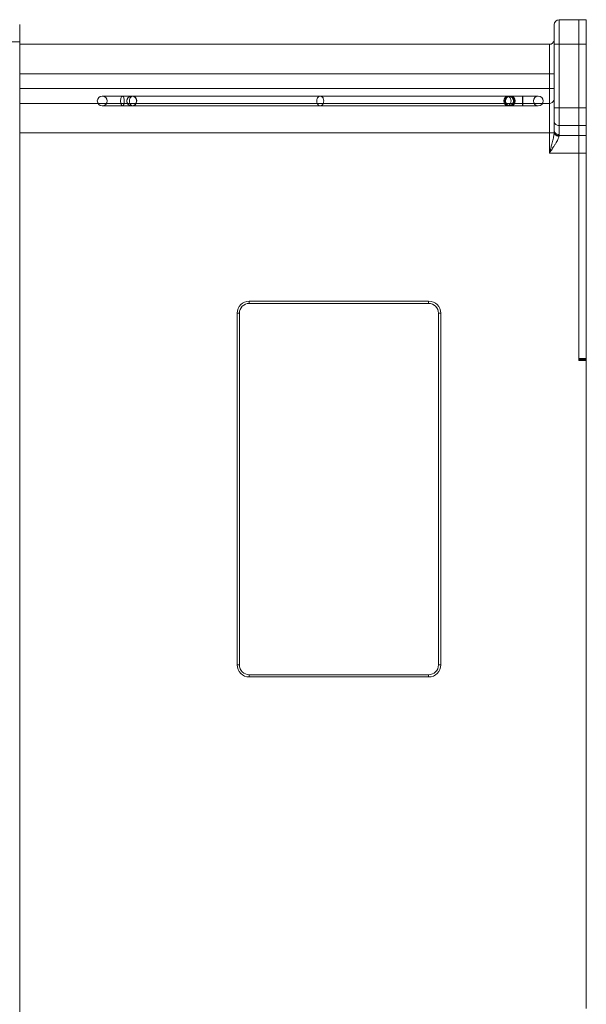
# Model space of a CAD drawing. Header units: millimetres. Extents: x -473 to 23648, y -382 to 1866.
# Tile 134 of 256: x 4851 to 4966, y 107 to 307. Entities that reach past the tile are written whole.
import ezdxf

# ---------------------------------------------------------------- set-up
doc = ezdxf.new("R2010")
doc.units = ezdxf.units.MM
doc.header["$LTSCALE"] = 80
for name, color, linetype in [('02___PRT_ALL_AXES', 7, 'CONTINUOUS'), ('06_ALL_SURFS', 7, 'CONTINUOUS'), ('09_ALL_ROUNDS', 7, 'CONTINUOUS'), ('20_ALL_FEATURES', 7, 'CONTINUOUS')]:
    doc.layers.add(name, color=color, linetype=linetype)

msp = doc.modelspace()

# ---------------------------------------------------------------- linework, layer by layer
at = {"layer": '02___PRT_ALL_AXES', "linetype": 'Continuous', "lineweight": 0}
for p, q in [((4964.279, 238.144), (4964.279, 306.944)), ((4965.779, 306.944), (4964.279, 306.944)), ((4965.779, 238.144), (4965.779, 306.944)), ((4965.779, 301.944), (4964.279, 301.944)), ((4965.779, 289.015), (4964.279, 289.015)), ((4965.779, 285.48), (4964.279, 285.48)), ((4965.779, 283.409), (4964.279, 283.409)), ((4965.779, 279.873), (4964.279, 279.873)), ((4965.779, 238.144), (4964.279, 238.144))]:
    msp.add_line(p, q, dxfattribs=at)
at = {"layer": '06_ALL_SURFS', "linetype": 'Continuous', "lineweight": 0}
for p, q in [((4956.029, 291.44), (4867.529, 291.44)), ((4867.529, 289.448), (4956.029, 289.448))]:
    msp.add_line(p, q, dxfattribs=at)
for points in [[(4867.529, 291.44), (4867.13, 291.361), (4866.811, 291.138), (4866.604, 290.817), (4866.529, 290.444)], [(4866.529, 290.444), (4866.606, 290.068), (4866.815, 289.747), (4867.133, 289.526), (4867.529, 289.448)], [(4867.529, 291.44), (4867.924, 291.362), (4868.242, 291.141), (4868.451, 290.82), (4868.529, 290.444)], [(4868.529, 290.444), (4868.453, 290.072), (4868.246, 289.751), (4867.927, 289.528), (4867.529, 289.448)], [(4872.529, 290.444), (4872.606, 290.82), (4872.815, 291.141), (4873.133, 291.362), (4873.529, 291.44)], [(4873.529, 289.448), (4873.13, 289.528), (4872.811, 289.751), (4872.604, 290.072), (4872.529, 290.444)], [(4874.529, 290.444), (4874.453, 290.817), (4874.246, 291.138), (4873.927, 291.361), (4873.529, 291.44)], [(4873.529, 289.448), (4873.924, 289.526), (4874.242, 289.747), (4874.451, 290.068), (4874.529, 290.444)], [(4950.029, 291.44), (4949.63, 291.361), (4949.312, 291.138), (4949.105, 290.817), (4949.029, 290.444)], [(4949.029, 290.444), (4949.106, 290.068), (4949.315, 289.747), (4949.634, 289.526), (4950.029, 289.448)], [(4949.374, 290.444), (4949.45, 290.817), (4949.657, 291.138), (4949.976, 291.361), (4950.374, 291.44)], [(4950.374, 289.448), (4949.979, 289.526), (4949.661, 289.747), (4949.452, 290.068), (4949.374, 290.444)], [(4950.029, 291.44), (4950.424, 291.362), (4950.743, 291.141), (4950.952, 290.82), (4951.029, 290.444)], [(4951.029, 290.444), (4950.953, 290.072), (4950.746, 289.751), (4950.427, 289.528), (4950.029, 289.448)], [(4951.374, 290.444), (4951.297, 290.82), (4951.088, 291.141), (4950.77, 291.362), (4950.374, 291.44)], [(4950.374, 289.448), (4950.773, 289.528), (4951.091, 289.751), (4951.299, 290.072), (4951.374, 290.444)], [(4955.029, 290.444), (4955.106, 290.82), (4955.315, 291.141), (4955.634, 291.362), (4956.029, 291.44)], [(4956.029, 289.448), (4955.63, 289.528), (4955.312, 289.751), (4955.105, 290.072), (4955.029, 290.444)], [(4957.029, 290.444), (4956.953, 290.817), (4956.746, 291.138), (4956.427, 291.361), (4956.029, 291.44)], [(4956.029, 289.448), (4956.424, 289.526), (4956.743, 289.747), (4956.952, 290.068), (4957.029, 290.444)]]:
    msp.add_lwpolyline(points, dxfattribs=at)
for points, knots in [([(4871.99, 290.444), (4871.99, 290.571), (4871.973, 290.811), (4871.898, 291.124), (4871.805, 291.355), (4871.624, 291.474), (4871.444, 291.355), (4871.351, 291.124), (4871.276, 290.811), (4871.259, 290.571), (4871.259, 290.444)], [0, 0, 0, 0, 0.3812008, 0.715604, 0.9636441, 1.1210693, 1.2784946, 1.5265347, 1.8609379, 2.2421387, 2.2421387, 2.2421387, 2.2421387]), ([(4871.259, 290.444), (4871.259, 290.317), (4871.276, 290.078), (4871.351, 289.765), (4871.444, 289.534), (4871.624, 289.415), (4871.805, 289.534), (4871.898, 289.765), (4871.973, 290.078), (4871.99, 290.317), (4871.99, 290.444)], [0, 0, 0, 0, 0.3812008, 0.715604, 0.9636441, 1.1210693, 1.2784946, 1.5265347, 1.8609379, 2.2421387, 2.2421387, 2.2421387, 2.2421387]), ([(4874.522, 290.444), (4874.522, 290.574), (4874.465, 290.835), (4874.247, 291.167), (4873.916, 291.393), (4873.524, 291.464), (4873.131, 291.393), (4872.8, 291.167), (4872.582, 290.835), (4872.525, 290.574), (4872.525, 290.444)], [0, 0, 0, 0, 0.3881861, 0.7778172, 1.1675607, 1.5560817, 1.9446026, 2.3343462, 2.7239772, 3.1121633, 3.1121633, 3.1121633, 3.1121633]), ([(4872.525, 290.444), (4872.525, 290.315), (4872.582, 290.054), (4872.8, 289.721), (4873.131, 289.495), (4873.524, 289.425), (4873.916, 289.495), (4874.247, 289.721), (4874.465, 290.054), (4874.522, 290.315), (4874.522, 290.444)], [0, 0, 0, 0, 0.3881861, 0.7778172, 1.1675607, 1.5560817, 1.9446026, 2.3343462, 2.7239772, 3.1121633, 3.1121633, 3.1121633, 3.1121633]), ([(4873.062, 290.444), (4873.062, 290.613), (4873.11, 290.865), (4873.259, 291.15), (4873.403, 291.315), (4873.579, 291.417), (4873.769, 291.451), (4873.959, 291.417), (4874.135, 291.315), (4874.279, 291.15), (4874.428, 290.865), (4874.476, 290.613), (4874.476, 290.444)], [0, 0, 0, 0, 0.5073676, 0.7437522, 0.9592611, 1.1553284, 1.3415873, 1.5278462, 1.7239135, 1.9394224, 2.1758071, 2.6831747, 2.6831747, 2.6831747, 2.6831747]), ([(4874.476, 290.444), (4874.476, 290.275), (4874.428, 290.024), (4874.279, 289.739), (4874.135, 289.574), (4873.959, 289.471), (4873.769, 289.437), (4873.579, 289.471), (4873.403, 289.574), (4873.259, 289.739), (4873.11, 290.024), (4873.062, 290.275), (4873.062, 290.444)], [0, 0, 0, 0, 0.5073676, 0.7437522, 0.9592611, 1.1553284, 1.3415873, 1.5278462, 1.7239135, 1.9394224, 2.1758071, 2.6831747, 2.6831747, 2.6831747, 2.6831747]), ([(4911.072, 290.444), (4911.072, 290.613), (4911.12, 290.865), (4911.269, 291.15), (4911.413, 291.315), (4911.588, 291.417), (4911.779, 291.451), (4911.969, 291.417), (4912.145, 291.315), (4912.289, 291.15), (4912.438, 290.865), (4912.486, 290.613), (4912.486, 290.444)], [0, 0, 0, 0, 0.5073676, 0.7437522, 0.9592611, 1.1553284, 1.3415873, 1.5278462, 1.7239135, 1.9394224, 2.1758071, 2.6831747, 2.6831747, 2.6831747, 2.6831747]), ([(4912.486, 290.444), (4912.486, 290.275), (4912.438, 290.024), (4912.289, 289.739), (4912.145, 289.574), (4911.969, 289.471), (4911.779, 289.437), (4911.588, 289.471), (4911.413, 289.574), (4911.269, 289.739), (4911.12, 290.024), (4911.072, 290.275), (4911.072, 290.444)], [0, 0, 0, 0, 0.5073676, 0.7437522, 0.9592611, 1.1553284, 1.3415873, 1.5278462, 1.7239135, 1.9394224, 2.1758071, 2.6831747, 2.6831747, 2.6831747, 2.6831747]), ([(4949.081, 290.444), (4949.081, 290.613), (4949.13, 290.865), (4949.279, 291.15), (4949.423, 291.315), (4949.598, 291.417), (4949.789, 291.451), (4949.979, 291.417), (4950.154, 291.315), (4950.298, 291.15), (4950.447, 290.865), (4950.496, 290.613), (4950.496, 290.444)], [0, 0, 0, 0, 0.5073676, 0.7437522, 0.9592611, 1.1553284, 1.3415873, 1.5278462, 1.7239135, 1.9394224, 2.1758071, 2.6831747, 2.6831747, 2.6831747, 2.6831747]), ([(4950.496, 290.444), (4950.496, 290.275), (4950.447, 290.024), (4950.298, 289.739), (4950.154, 289.574), (4949.979, 289.471), (4949.789, 289.437), (4949.598, 289.471), (4949.423, 289.574), (4949.279, 289.739), (4949.13, 290.024), (4949.081, 290.275), (4949.081, 290.444)], [0, 0, 0, 0, 0.5073676, 0.7437522, 0.9592611, 1.1553284, 1.3415873, 1.5278462, 1.7239135, 1.9394224, 2.1758071, 2.6831747, 2.6831747, 2.6831747, 2.6831747]), ([(4949.305, 290.444), (4949.305, 290.573), (4949.357, 290.831), (4949.558, 291.163), (4949.867, 291.392), (4950.236, 291.464), (4950.606, 291.392), (4950.914, 291.163), (4951.115, 290.831), (4951.167, 290.573), (4951.167, 290.444)], [0, 0, 0, 0, 0.387142, 0.7689661, 1.1408367, 1.5040799, 1.8673232, 2.2391938, 2.6210178, 3.0081599, 3.0081599, 3.0081599, 3.0081599]), ([(4951.167, 290.444), (4951.167, 290.315), (4951.115, 290.057), (4950.914, 289.725), (4950.606, 289.497), (4950.236, 289.425), (4949.867, 289.497), (4949.558, 289.725), (4949.357, 290.057), (4949.305, 290.315), (4949.305, 290.444)], [0, 0, 0, 0, 0.387142, 0.7689661, 1.1408367, 1.5040799, 1.8673232, 2.2391938, 2.6210178, 3.0081599, 3.0081599, 3.0081599, 3.0081599]), ([(4952.797, 290.444), (4952.797, 290.571), (4952.797, 290.799), (4952.815, 291.132), (4952.815, 291.29), (4952.855, 291.479), (4952.894, 291.29), (4952.894, 291.132), (4952.912, 290.799), (4952.913, 290.571), (4952.913, 290.444)], [0, 0, 0, 0, 0.3801376, 0.7054109, 0.924298, 1.0003233, 1.0763485, 1.2952357, 1.620509, 2.0006466, 2.0006466, 2.0006466, 2.0006466]), ([(4952.913, 290.444), (4952.913, 290.318), (4952.912, 290.089), (4952.894, 289.757), (4952.894, 289.599), (4952.855, 289.41), (4952.815, 289.599), (4952.815, 289.757), (4952.797, 290.089), (4952.797, 290.318), (4952.797, 290.444)], [0, 0, 0, 0, 0.3801376, 0.7054109, 0.924298, 1.0003233, 1.0763485, 1.2952357, 1.620509, 2.0006466, 2.0006466, 2.0006466, 2.0006466])]:
    msp.add_open_spline(points, degree=3, knots=knots, dxfattribs=at)
at = {"layer": '09_ALL_ROUNDS', "linetype": 'Continuous', "lineweight": 0}
for p, q in [((4850.779, 305.944), (4850.779, -12.056)), ((4959.279, 305.944), (4959.279, 284.347)), ((4960.279, 306.944), (4960.279, 283.64)), ((4964.279, 306.944), (4960.279, 306.944)), ((4850.779, 302.444), (4847.779, 302.444)), ((4850.779, 301.944), (4958.279, 301.944)), ((4958.279, 301.944), (4958.279, 279.873)), ((4964.279, 301.944), (4959.279, 301.944)), ((4850.779, 295.944), (4959.279, 295.944)), ((4850.779, 292.944), (4959.279, 292.944)), ((4850.779, 289.944), (4958.279, 289.944)), ((4959.279, 289.015), (4964.279, 289.015)), ((4850.779, 283.944), (4959.258, 283.944)), ((4960.279, 285.48), (4964.279, 285.48)), ((4960.264, 283.409), (4964.279, 283.409)), ((4964.279, 279.873), (4958.279, 279.873)), ((4897.379, 249.803), (4897.379, 249.344)), ((4897.379, 249.803), (4933.779, 249.803)), ((4897.379, 249.344), (4933.779, 249.344)), ((4933.779, 249.803), (4933.779, 249.344)), ((4894.921, 175.944), (4894.921, 247.344)), ((4894.921, 247.344), (4895.379, 247.344)), ((4895.379, 175.944), (4895.379, 247.344)), ((4935.779, 247.344), (4935.779, 175.944)), ((4936.237, 247.344), (4935.779, 247.344)), ((4936.237, 247.344), (4936.237, 175.944)), ((4894.921, 175.944), (4895.379, 175.944)), ((4936.237, 175.944), (4935.779, 175.944)), ((4933.779, 173.944), (4897.379, 173.944)), ((4897.379, 173.486), (4897.379, 173.944)), ((4933.779, 173.486), (4933.779, 173.944)), ((4933.779, 173.486), (4897.379, 173.486))]:
    msp.add_line(p, q, dxfattribs=at)
for centre, radius, start, end in [((4960.279, 305.944), 1, 90, 180), ((4958.279, 302.944), 1, 270, 348.2425), ((4958.23, 302.956), 1.05, 348.16827, 352.66939), ((4958.359, 302.939), 0.92, 352.71067, 356.17754), ((4958.441, 302.933), 0.838, 356.17846, 359.97129), ((4958.279, 290.944), 1, 270, 337.50001), ((4953.02, 284.528), 6.265, 354.65919, 355.47517), ((4954.218, 284.433), 5.063, 355.47382, 356.44638), ((4955.58, 284.351), 3.698, 356.41043, 359.94492), ((4958.409, 283.641), 1.869, 352.85683, 359.95717), ((4897.379, 247.344), 2.458, 90, 180), ((4897.379, 247.344), 2, 90, 180), ((4933.779, 247.344), 2.458, 0, 90), ((4933.779, 247.344), 2, 0, 90), ((4897.379, 175.944), 2.458, 180, 270), ((4897.379, 175.944), 2, 180, 270), ((4933.779, 175.944), 2, 270, 0), ((4933.779, 175.944), 2.458, 270, 0)]:
    msp.add_arc(centre, radius, start, end, dxfattribs=at)
for points, knots in [([(4960.279, 285.48), (4960.15, 285.48), (4959.9, 285.514), (4959.573, 285.662), (4959.34, 285.892), (4959.279, 286.093), (4959.279, 286.187)], [0, 0, 0, 0, 0.3864502, 0.7452618, 1.0608813, 1.341982, 1.341982, 1.341982, 1.341982]), ([(4959.258, 283.944), (4959.246, 283.822), (4959.212, 283.563), (4959.14, 283.151), (4959.043, 282.693), (4958.921, 282.186), (4958.829, 281.832), (4958.779, 281.646)], [0, 0, 0, 0, 0.3679419, 0.785263, 1.2525308, 1.7722745, 2.3497653, 2.3497653, 2.3497653, 2.3497653]), ([(4959.258, 283.944), (4959.283, 283.828), (4959.43, 283.592), (4959.787, 283.36), (4960.082, 283.282), (4960.237, 283.266)], [0, 0, 0, 0, 0.3586977, 0.7871804, 1.2547777, 1.2547777, 1.2547777, 1.2547777]), ([(4959.272, 284.119), (4959.286, 283.995), (4959.421, 283.737), (4959.793, 283.492), (4960.102, 283.419), (4960.264, 283.409)], [0, 0, 0, 0, 0.3736101, 0.8160143, 1.3037252, 1.3037252, 1.3037252, 1.3037252]), ([(4960.279, 283.64), (4960.15, 283.64), (4959.9, 283.674), (4959.573, 283.822), (4959.34, 284.052), (4959.279, 284.253), (4959.279, 284.347)], [0, 0, 0, 0, 0.3864427, 0.7452546, 1.0608782, 1.341982, 1.341982, 1.341982, 1.341982]), ([(4959.279, 281.351), (4959.378, 281.505), (4959.561, 281.797), (4959.804, 282.219), (4959.999, 282.6), (4960.144, 282.943), (4960.213, 283.163), (4960.237, 283.266)], [0, 0, 0, 0, 0.548774, 1.034199, 1.4610793, 1.8322694, 2.1499949, 2.1499949, 2.1499949, 2.1499949]), ([(4960.237, 283.266), (4960.242, 283.29), (4960.252, 283.337), (4960.261, 283.385), (4960.264, 283.409)], [0, 0, 0, 0, 0.07387488, 0.14561761, 0.14561761, 0.14561761, 0.14561761]), ([(4958.779, 281.646), (4958.744, 281.517), (4958.67, 281.247), (4958.552, 280.823), (4958.42, 280.361), (4958.327, 280.041), (4958.279, 279.873)], [0, 0, 0, 0, 0.4018988, 0.840534, 1.3197125, 1.8421984, 1.8421984, 1.8421984, 1.8421984]), ([(4959.279, 281.351), (4959.209, 281.243), (4959.061, 281.017), (4958.824, 280.664), (4958.56, 280.28), (4958.375, 280.013), (4958.279, 279.873)], [0, 0, 0, 0, 0.3860639, 0.8101201, 1.2755143, 1.7841951, 1.7841951, 1.7841951, 1.7841951])]:
    msp.add_open_spline(points, degree=3, knots=knots, dxfattribs=at)
at = {"layer": '20_ALL_FEATURES', "linetype": 'Continuous', "lineweight": 0}
for p, q in [((4964.279, 237.744), (4964.279, 306.944)), ((4965.779, 237.944), (4964.279, 237.944)), ((4965.779, 237.944), (4965.779, 238.144)), ((4965.779, 237.744), (4964.279, 237.744)), ((4965.779, 106.144), (4965.779, 237.744))]:
    msp.add_line(p, q, dxfattribs=at)
msp.add_arc((4964.279, 237.944), 1.5, 352.25029, 0, dxfattribs=at)

doc.saveas('drawing.dxf')
